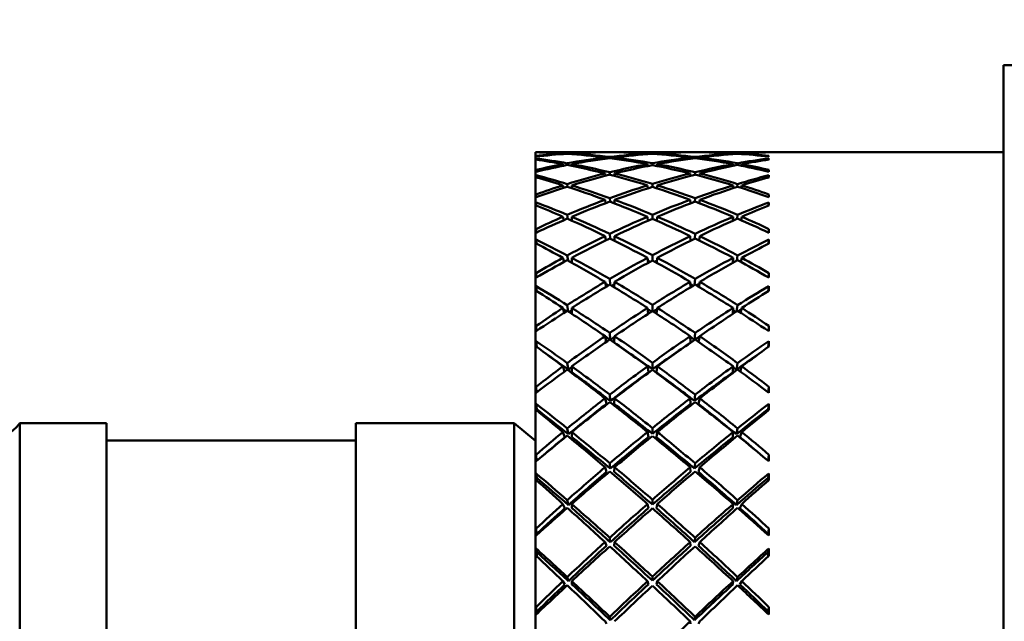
# Model space of a CAD drawing. Header units: inches. Extents: x 0.1 to 17, y 0.3 to 10.7.
# Tile 7 of 74: x 2.089 to 2.656, y 3.785 to 4.131. Entities that reach past the tile are written whole.
import ezdxf

# ---------------------------------------------------------------- set-up
doc = ezdxf.new("R2010")
doc.units = ezdxf.units.IN
doc.header["$LTSCALE"] = 0.5
doc.header["$MEASUREMENT"] = 0
doc.layers.add('Dimension (ANSI)', color=7, linetype='Continuous', lineweight=25)
doc.layers.add('Visible (ANSI)', color=7, linetype='Continuous', lineweight=50)
doc.styles.add('Note Text (ANSI)', font='tahoma.ttf')
doc.dimstyles.new('Default (ANSI)', dxfattribs={"dimscale": 0.5, "dimtxt": 0.12, "dimasz": 0.098425, "dimexe": 0.125, "dimexo": 0.0625, "dimgap": 0.031496, "dimtad": 0, "dimtih": 1, "dimtoh": 1, "dimrnd": 1e-08, "dimzin": 4, "dimdsep": 46, "dimtxsty": 'Note Text (ANSI)', "dimcen": 0.09, "dimdle": 0.393701, "dimclrd": 256, "dimclre": 256, "dimclrt": 256, "dimadec": 0, "dimazin": 1, "dimtfac": 1, "dimtofl": 0, "dimtmove": 0, "dimatfit": 3, "dimfxl": 1, "dimtolj": 1, "dimtzin": 4, "dimlwd": -1, "dimlwe": -1, "dimarcsym": 0})

# ---------------------------------------------------------------- blocks, each defined once
blk = doc.blocks.new('*D8')
at = {"layer": 'Defpoints', "color": 0, "transparency": 16777216}
for p in [(0.76001, 5.39592), (4.98488, 5.39592), (4.8545, 2.79392)]:
    blk.add_point(p, dxfattribs=at)
at = {"layer": 'Dimension (ANSI)', "transparency": 16777216}
for p, q in [((4.95363, 5.39592), (0.69751, 5.39592)), ((0.76001, 5.34671), (0.76001, 4.14192)), ((0.76001, 2.84314), (0.76001, 4.04793)), ((4.82325, 2.79392), (0.69751, 2.79392))]:
    blk.add_line(p, q, dxfattribs=at)
for points in [[(0.75181, 5.34671), (0.76822, 5.34671), (0.76001, 5.39592)], [(0.75181, 2.84314), (0.76822, 2.84314), (0.76001, 2.79392)]]:
    blk.add_solid(points, dxfattribs=at)
at = {"layer": 'Dimension (ANSI)', "transparency": 16777216, "insert": (0.68381, 4.12617), "char_height": 0.06, "attachment_point": 1, "style": 'Note Text (ANSI)'}
blk.add_mtext('\\A1;2.60', dxfattribs=at)

msp = doc.modelspace()

# ---------------------------------------------------------------- linework, layer by layer
at = {"layer": 'Visible (ANSI)'}
for p, q in [((2.65568, 3.22298), (2.65568, 4.10487)), ((2.65568, 4.10487), (2.67528, 4.10487)), ((2.386, 4.05487), (2.386, 3.27298)), ((2.42612, 4.05487), (2.386, 4.05487)), ((2.38643, 4.05477), (2.38643, 4.05485)), ((2.42612, 4.05487), (2.42612, 4.05483)), ((2.43162, 4.05487), (2.43162, 4.05483)), ((2.47521, 4.05487), (2.43162, 4.05487)), ((2.47521, 4.05483), (2.47521, 4.05487)), ((2.48071, 4.05483), (2.48072, 4.05487)), ((2.65568, 4.05487), (2.48072, 4.05487)), ((2.5204, 4.05477), (2.52041, 4.05485)), ((2.38648, 4.05059), (2.38643, 4.05125)), ((2.4019, 4.0541), (2.40197, 4.05376)), ((2.40443, 4.05393), (2.40439, 4.05425)), ((2.40694, 4.0541), (2.40695, 4.05374)), ((2.42612, 4.05179), (2.42623, 4.05108)), ((2.4289, 4.05142), (2.42885, 4.05212)), ((2.43162, 4.05179), (2.4316, 4.05106)), ((2.45063, 4.0537), (2.45059, 4.0541)), ((2.45342, 4.05391), (2.45342, 4.05426)), ((2.45621, 4.0537), (2.45625, 4.0541)), ((2.47524, 4.05106), (2.47521, 4.05179)), ((2.47798, 4.05212), (2.47794, 4.05142)), ((2.4806, 4.05108), (2.48072, 4.05179)), ((2.49988, 4.05374), (2.49989, 4.0541)), ((2.50245, 4.05425), (2.50241, 4.05393)), ((2.50486, 4.05376), (2.50494, 4.0541)), ((2.52036, 4.05059), (2.52041, 4.05125)), ((2.38645, 4.04359), (2.38638, 4.04464)), ((2.4019, 4.04794), (2.40211, 4.04701)), ((2.40451, 4.04743), (2.40439, 4.04841)), ((2.40694, 4.04794), (2.40697, 4.04694)), ((2.4507, 4.04687), (2.45059, 4.04794)), ((2.45342, 4.0474), (2.45342, 4.04846)), ((2.45614, 4.04687), (2.45625, 4.04794)), ((2.49986, 4.04694), (2.49989, 4.04794)), ((2.50245, 4.04841), (2.50232, 4.04743)), ((2.50473, 4.04701), (2.50494, 4.04794)), ((2.52039, 4.04359), (2.52046, 4.04464)), ((2.38652, 4.0403), (2.38643, 4.04154)), ((2.42612, 4.04259), (2.42634, 4.04124)), ((2.42894, 4.04187), (2.42885, 4.04326)), ((2.43162, 4.04259), (2.43157, 4.04118)), ((2.47526, 4.04118), (2.47521, 4.04259)), ((2.47798, 4.04326), (2.47789, 4.04187)), ((2.48049, 4.04124), (2.48072, 4.04259)), ((2.52032, 4.0403), (2.52041, 4.04154)), ((2.4019, 4.03573), (2.40224, 4.03426)), ((2.4046, 4.03487), (2.40439, 4.03651)), ((2.40694, 4.03573), (2.40699, 4.0341)), ((2.45077, 4.03401), (2.45059, 4.03573)), ((2.45342, 4.03485), (2.45342, 4.0366)), ((2.45607, 4.03401), (2.45625, 4.03573)), ((2.49985, 4.0341), (2.49989, 4.03573)), ((2.50245, 4.03651), (2.50223, 4.03487)), ((2.50459, 4.03426), (2.50494, 4.03573)), ((2.38649, 4.02893), (2.38638, 4.03051)), ((2.42612, 4.02742), (2.42645, 4.02549)), ((2.42899, 4.02634), (2.42885, 4.02842)), ((2.43162, 4.02742), (2.43154, 4.02537)), ((2.47529, 4.02537), (2.47521, 4.02742)), ((2.47798, 4.02842), (2.47785, 4.02634)), ((2.48038, 4.02549), (2.48072, 4.02742)), ((2.52035, 4.02893), (2.52046, 4.03051)), ((2.38656, 4.02407), (2.38643, 4.02588)), ((2.52027, 4.02407), (2.52041, 4.02588)), ((2.4019, 4.01766), (2.40238, 4.0157)), ((2.4047, 4.01644), (2.40439, 4.01874)), ((2.40694, 4.01766), (2.40701, 4.01541)), ((2.45084, 4.01533), (2.45059, 4.01766)), ((2.45342, 4.01645), (2.45342, 4.01886)), ((2.45599, 4.01533), (2.45625, 4.01766)), ((2.49982, 4.01541), (2.49989, 4.01766)), ((2.50245, 4.01874), (2.50214, 4.01644)), ((2.50446, 4.0157), (2.50494, 4.01766)), ((2.38653, 4.00852), (2.38638, 4.01059)), ((2.52031, 4.00852), (2.52046, 4.01059)), ((2.38662, 4.00214), (2.38643, 4.00451)), ((2.42612, 4.00651), (2.42657, 4.00406)), ((2.42904, 4.00508), (2.42885, 4.00783)), ((2.43162, 4.00651), (2.43151, 4.00386)), ((2.47532, 4.00386), (2.47521, 4.00651)), ((2.47798, 4.00783), (2.47779, 4.00508)), ((2.48027, 4.00406), (2.48072, 4.00651)), ((2.52022, 4.00214), (2.52041, 4.00451)), ((2.4019, 3.99401), (2.40252, 3.99163)), ((2.40481, 3.99241), (2.40439, 3.99536)), ((2.40694, 3.99401), (2.40703, 3.99117)), ((2.45093, 3.99113), (2.45059, 3.99401)), ((2.45342, 3.99249), (2.45342, 3.99552)), ((2.45591, 3.99113), (2.45625, 3.99401)), ((2.4998, 3.99117), (2.49989, 3.99401)), ((2.50245, 3.99536), (2.50203, 3.99241)), ((2.50431, 3.99163), (2.50494, 3.99401)), ((2.38657, 3.98269), (2.38638, 3.98521)), ((2.4291, 3.97843), (2.42885, 3.98182)), ((2.47798, 3.98182), (2.47773, 3.97843)), ((2.52027, 3.98269), (2.52046, 3.98521)), ((2.38668, 3.97486), (2.38643, 3.97777)), ((2.42612, 3.9802), (2.4267, 3.9773)), ((2.43162, 3.9802), (2.43148, 3.977)), ((2.47536, 3.977), (2.47521, 3.9802)), ((2.48014, 3.9773), (2.48072, 3.9802)), ((2.52015, 3.97486), (2.52041, 3.97777)), ((2.4019, 3.96515), (2.40268, 3.96243)), ((2.40494, 3.96317), (2.40439, 3.96677)), ((2.40694, 3.96515), (2.40706, 3.96177)), ((2.45102, 3.9618), (2.45059, 3.96515)), ((2.45342, 3.96334), (2.45342, 3.96695)), ((2.45582, 3.9618), (2.45625, 3.96515)), ((2.49977, 3.96177), (2.49989, 3.96515)), ((2.50245, 3.96677), (2.5019, 3.96317)), ((2.50415, 3.96243), (2.50494, 3.96515)), ((2.38661, 3.95184), (2.38638, 3.95476)), ((2.52022, 3.95184), (2.52046, 3.95476)), ((2.42612, 3.94891), (2.42684, 3.94563)), ((2.42917, 3.94681), (2.42885, 3.95079)), ((2.43162, 3.94891), (2.43144, 3.94527)), ((2.47539, 3.94527), (2.47521, 3.94891)), ((2.47798, 3.95079), (2.47766, 3.94681)), ((2.47999, 3.94563), (2.48072, 3.94891)), ((2.38676, 3.94265), (2.38643, 3.94607)), ((2.52007, 3.94265), (2.52041, 3.94607)), ((2.4019, 3.93154), (2.40287, 3.92857)), ((2.40502, 3.92961), (2.40439, 3.93339)), ((2.40694, 3.93154), (2.40708, 3.92812)), ((2.45108, 3.92812), (2.45059, 3.93154)), ((2.45342, 3.92982), (2.45342, 3.9336)), ((2.45575, 3.92812), (2.45625, 3.93154)), ((2.49976, 3.92812), (2.49989, 3.93154)), ((2.50245, 3.93339), (2.50181, 3.92961)), ((2.50397, 3.92857), (2.50494, 3.93154)), ((2.38666, 3.91646), (2.38638, 3.91972)), ((2.52017, 3.91646), (2.52046, 3.91972)), ((2.42612, 3.91312), (2.42693, 3.90993)), ((2.42917, 3.91167), (2.42885, 3.91524)), ((2.43162, 3.91312), (2.43144, 3.90993)), ((2.47539, 3.90993), (2.47521, 3.91312)), ((2.47798, 3.91524), (2.47766, 3.91167)), ((2.47991, 3.90993), (2.48072, 3.91312)), ((2.38677, 3.90683), (2.38643, 3.90993)), ((2.52006, 3.90683), (2.52041, 3.90993)), ((2.089, 3.42903), (2.089, 3.89881)), ((2.089, 3.89881), (2.139, 3.89881)), ((2.139, 3.42903), (2.139, 3.89881)), ((2.28255, 3.42903), (2.28255, 3.89881)), ((2.28255, 3.89881), (2.37378, 3.89881)), ((2.37378, 3.42903), (2.37378, 3.89881)), ((2.386, 3.88856), (2.37378, 3.89881)), ((2.45342, 3.89266), (2.45342, 3.896)), ((2.4019, 3.89372), (2.40301, 3.89078)), ((2.40502, 3.89243), (2.40439, 3.89577)), ((2.40694, 3.89372), (2.40708, 3.89078)), ((2.45108, 3.89078), (2.45059, 3.89372)), ((2.45575, 3.89078), (2.45625, 3.89372)), ((2.49976, 3.89078), (2.49989, 3.89372)), ((2.50245, 3.89577), (2.50181, 3.89243)), ((2.50382, 3.89078), (2.50494, 3.89372)), ((2.139, 3.88881), (2.28255, 3.88881)), ((2.38673, 3.87712), (2.38638, 3.88065)), ((2.52011, 3.87712), (2.52046, 3.88065)), ((2.42612, 3.8734), (2.42693, 3.87072)), ((2.42917, 3.87263), (2.42885, 3.87572)), ((2.43162, 3.8734), (2.43144, 3.87072)), ((2.47539, 3.87072), (2.47521, 3.8734)), ((2.47798, 3.87572), (2.47766, 3.87263)), ((2.47991, 3.87072), (2.48072, 3.8734)), ((2.38677, 3.86732), (2.38643, 3.86991)), ((2.52006, 3.86732), (2.52041, 3.86991)), ((2.4019, 3.85226), (2.40301, 3.84985)), ((2.40502, 3.85165), (2.40439, 3.85449)), ((2.40694, 3.85226), (2.40708, 3.84985)), ((2.45108, 3.84985), (2.45059, 3.85226)), ((2.45342, 3.8519), (2.45342, 3.85474)), ((2.45575, 3.84985), (2.45625, 3.85226)), ((2.49976, 3.84985), (2.49989, 3.85226)), ((2.50245, 3.85449), (2.50181, 3.85165)), ((2.50382, 3.84985), (2.50494, 3.85226)), ((2.38673, 3.83505), (2.38638, 3.83816)), ((2.5201, 3.83505), (2.52046, 3.83816)), ((2.42612, 3.83038), (2.42693, 3.82825)), ((2.42917, 3.8303), (2.42885, 3.83287)), ((2.43162, 3.83038), (2.43144, 3.82825)), ((2.47539, 3.82825), (2.47521, 3.83038)), ((2.47798, 3.83287), (2.47766, 3.8303)), ((2.47991, 3.82825), (2.48072, 3.83038)), ((2.38677, 3.82461), (2.38643, 3.82664)), ((2.52006, 3.82461), (2.52041, 3.82664)), ((2.4019, 3.80784), (2.40301, 3.806)), ((2.40502, 3.8079), (2.40439, 3.8102)), ((2.40694, 3.80784), (2.40708, 3.806)), ((2.45108, 3.806), (2.45059, 3.80784)), ((2.45342, 3.80817), (2.45342, 3.81047)), ((2.45575, 3.806), (2.45625, 3.80784)), ((2.49976, 3.806), (2.49989, 3.80784)), ((2.50245, 3.8102), (2.50181, 3.8079)), ((2.50382, 3.806), (2.50494, 3.80784)), ((2.38673, 3.79034), (2.38638, 3.79292)), ((2.5201, 3.79034), (2.52046, 3.79292)), ((2.42612, 3.78473), (2.42693, 3.78319)), ((2.42917, 3.78534), (2.42885, 3.78735)), ((2.47539, 3.78319), (2.47521, 3.78473)), ((2.47798, 3.78735), (2.47766, 3.78534)), ((2.47991, 3.78319), (2.48072, 3.78473))]:
    msp.add_line(p, q, dxfattribs=at)
msp.add_arc((2.069, 3.91381), 0.025, 216.8699, 323.1301, dxfattribs=at)
for centre, major_axis, ratio, start_param, end_param in [((2.41334, 3.66392), (-0.02686, 0.39094), 0.013041, 0.00964, 0.021215), ((2.48925, 3.66392), (0.31659, -0.3112), 0.747415, 2.428655, 2.469376), ((2.41758, 3.66392), (-0.29703, 0.28137), 0.913769, 5.459465, 5.505257), ((2.48925, 3.66392), (-0.30305, 0.29401), 0.850287, 5.56355, 5.619878), ((2.41758, 3.66392), (-0.3005, -0.26235), 0.964566, 3.983804, 4.039585), ((2.48925, 3.66392), (0.30305, -0.29401), 0.850287, 2.359126, 2.414906), ((2.41758, 3.66392), (0.3005, 0.26235), 0.964566, 0.779561, 0.83516), ((2.48925, 3.66392), (-0.3005, 0.26235), 0.964566, 5.448025, 5.503624), ((2.41758, 3.66392), (-0.30305, -0.29401), 0.850287, 3.868279, 3.92406), ((2.48925, 3.66392), (0.3005, -0.26235), 0.964566, 2.2436, 2.299381), ((2.41758, 3.66392), (0.30305, 0.29401), 0.850287, 0.663308, 0.719635), ((2.48925, 3.66392), (0.29703, 0.28137), 0.913769, 0.777929, 0.82372), ((2.41758, 3.66392), (-0.31659, -0.3112), 0.747415, 3.813809, 3.85453), ((2.4935, 3.66392), (-0.02686, -0.39094), 0.013041, 3.120378, 3.131953), ((2.48925, 3.66392), (-0.30305, 0.29401), 0.850287, 5.626382, 5.667103), ((2.41334, 3.66392), (-0.02728, 0.39094), 0.004369, 6.167753, 6.179327), ((2.41334, 3.66392), (-0.02601, 0.39094), 0.021513, 0.134768, 0.146343), ((2.48925, 3.66392), (0.33, -0.32602), 0.653768, 2.368508, 2.409229), ((2.41758, 3.66392), (-0.3005, -0.26235), 0.964566, 4.046089, 4.091881), ((2.41758, 3.66392), (-0.30878, 0.30183), 0.804662, 5.412482, 5.458273), ((2.48925, 3.66392), (0.31659, -0.3112), 0.747415, 2.365824, 2.422151), ((2.48925, 3.66392), (-0.3005, 0.26235), 0.964566, 5.573689, 5.630016), ((2.41758, 3.66392), (-0.29703, 0.28137), 0.913769, 5.39718, 5.452961), ((2.41758, 3.66392), (-0.30305, -0.29401), 0.850287, 3.993943, 4.049723), ((2.48925, 3.66392), (-0.3005, 0.26235), 0.964566, 5.510857, 5.566637), ((2.48925, 3.66392), (0.31659, -0.3112), 0.747415, 2.302992, 2.358772), ((2.41758, 3.66392), (-0.30305, -0.29401), 0.850287, 3.931292, 3.986892), ((2.41758, 3.66392), (-0.29703, 0.28137), 0.913769, 5.33453, 5.390129), ((2.48925, 3.66392), (0.30305, -0.29401), 0.850287, 2.296294, 2.351893), ((2.48925, 3.66392), (0.29703, 0.28137), 0.913769, 0.893056, 0.948656), ((2.41758, 3.66392), (0.3005, 0.26235), 0.964566, 0.716548, 0.772328), ((2.41758, 3.66392), (-0.31659, -0.3112), 0.747415, 3.924413, 3.980194), ((2.48925, 3.66392), (0.29703, 0.28137), 0.913769, 0.830224, 0.886005), ((2.48925, 3.66392), (0.30305, -0.29401), 0.850287, 2.233462, 2.289243), ((2.41758, 3.66392), (-0.31659, -0.3112), 0.747415, 3.861034, 3.917362), ((2.41758, 3.66392), (0.3005, 0.26235), 0.964566, 0.653169, 0.709497), ((2.48925, 3.66392), (0.3005, -0.26235), 0.964566, 2.191305, 2.237096), ((2.48925, 3.66392), (0.30878, 0.30183), 0.804662, 0.824912, 0.870703), ((2.41758, 3.66392), (0.30305, 0.29401), 0.850287, 0.616082, 0.656803), ((2.41758, 3.66392), (-0.33, -0.32602), 0.653768, 3.873956, 3.914677), ((2.4935, 3.66392), (-0.02728, -0.39094), 0.004369, 3.245451, 3.257025), ((2.4935, 3.66392), (-0.02601, -0.39094), 0.021513, 2.99525, 3.006824), ((2.48925, 3.66392), (-0.3005, 0.26235), 0.964566, 5.636521, 5.677242), ((2.41334, 3.66392), (-0.02728, 0.39094), 0.004369, 0.228912, 0.240486), ((2.41758, 3.66392), (-0.30305, -0.29401), 0.850287, 4.056228, 4.102019), ((2.48925, 3.66392), (0.33, -0.32602), 0.653768, 2.305676, 2.362004), ((2.41758, 3.66392), (-0.30878, 0.30183), 0.804662, 5.350197, 5.405978), ((2.48925, 3.66392), (0.29703, 0.28137), 0.913769, 0.955888, 1.011669), ((2.41758, 3.66392), (-0.31659, -0.3112), 0.747415, 3.987426, 4.043025), ((2.48925, 3.66392), (0.31659, -0.3112), 0.747415, 2.24016, 2.295759), ((2.41758, 3.66392), (-0.29703, 0.28137), 0.913769, 5.271517, 5.327297), ((2.48925, 3.66392), (0.30878, 0.30183), 0.804662, 0.877208, 0.932988), ((2.41758, 3.66392), (-0.33, -0.32602), 0.653768, 3.921182, 3.977509), ((2.48925, 3.66392), (0.30305, -0.29401), 0.850287, 2.181166, 2.226958), ((2.41758, 3.66392), (0.3005, 0.26235), 0.964566, 0.605944, 0.646665), ((2.4935, 3.66392), (-0.02728, -0.39094), 0.004369, 2.901106, 2.912681), ((2.41334, 3.66392), (-0.02476, 0.39094), 0.029655, 0.259985, 0.27156), ((2.48925, 3.66392), (0.34245, -0.33922), 0.567516, 2.307159, 2.34788), ((2.41758, 3.66392), (-0.32247, 0.31781), 0.706021, 5.353908, 5.399699), ((2.48925, 3.66392), (0.29703, 0.28137), 0.913769, 1.01872, 1.075047), ((2.41758, 3.66392), (-0.31659, -0.3112), 0.747415, 4.050077, 4.105857), ((2.48925, 3.66392), (0.33, -0.32602), 0.653768, 2.242844, 2.298625), ((2.41758, 3.66392), (-0.30878, 0.30183), 0.804662, 5.287546, 5.343146), ((2.48925, 3.66392), (0.30878, 0.30183), 0.804662, 0.94004, 0.995639), ((2.41758, 3.66392), (-0.33, -0.32602), 0.653768, 3.98456, 4.040341), ((2.48925, 3.66392), (0.31659, -0.3112), 0.747415, 2.177328, 2.233109), ((2.41758, 3.66392), (-0.29703, 0.28137), 0.913769, 5.208138, 5.264465), ((2.48925, 3.66392), (0.32247, 0.31781), 0.706021, 0.883486, 0.929277), ((2.41758, 3.66392), (-0.34245, -0.33922), 0.567516, 3.935306, 3.976027), ((2.4935, 3.66392), (0.02476, 0.39094), 0.029655, 6.011625, 6.0232), ((2.48925, 3.66392), (0.29703, 0.28137), 0.913769, 1.081552, 1.122273), ((2.41758, 3.66392), (-0.31659, -0.3112), 0.747415, 4.112362, 4.158153), ((2.48925, 3.66392), (0.34245, -0.33922), 0.567516, 2.244327, 2.300654), ((2.41758, 3.66392), (-0.32247, 0.31781), 0.706021, 5.291623, 5.347404), ((2.48925, 3.66392), (0.30878, 0.30183), 0.804662, 1.002871, 1.058652), ((2.41758, 3.66392), (-0.33, -0.32602), 0.653768, 4.047573, 4.103173), ((2.48925, 3.66392), (0.33, -0.32602), 0.653768, 2.180012, 2.235612), ((2.41758, 3.66392), (-0.30878, 0.30183), 0.804662, 5.224533, 5.280314), ((2.48925, 3.66392), (0.32247, 0.31781), 0.706021, 0.935782, 0.991562), ((2.41758, 3.66392), (-0.34245, -0.33922), 0.567516, 3.982531, 4.038859), ((2.48925, 3.66392), (0.31659, -0.3112), 0.747415, 2.125032, 2.170824), ((2.41758, 3.66392), (-0.29703, 0.28137), 0.913769, 5.160912, 5.201633), ((2.41334, 3.66392), (-0.02686, 0.39094), 0.013041, 0.353984, 0.365559), ((2.48925, 3.66392), (0.30878, 0.30183), 0.804662, 1.065703, 1.122031), ((2.41758, 3.66392), (-0.33, -0.32602), 0.653768, 4.110224, 4.166005), ((2.48925, 3.66392), (0.34245, -0.33922), 0.567516, 2.181495, 2.237276), ((2.41758, 3.66392), (-0.32247, 0.31781), 0.706021, 5.228972, 5.284572), ((2.48925, 3.66392), (0.32247, 0.31781), 0.706021, 0.998613, 1.054213), ((2.41758, 3.66392), (-0.34245, -0.33922), 0.567516, 4.04591, 4.10169), ((2.48925, 3.66392), (0.33, -0.32602), 0.653768, 2.117181, 2.172961), ((2.41758, 3.66392), (-0.30878, 0.30183), 0.804662, 5.161155, 5.217482), ((2.4935, 3.66392), (-0.02686, -0.39094), 0.013041, 2.776034, 2.787608), ((2.41334, 3.66392), (-0.02311, 0.39094), 0.037338, 0.38532, 0.396894), ((2.48925, 3.66392), (0.3537, -0.35092), 0.487208, 2.245292, 2.286013), ((2.41758, 3.66392), (-0.33551, 0.3319), 0.615762, 5.2931, 5.338892), ((2.48925, 3.66392), (0.33551, 0.3319), 0.615762, 0.944294, 0.990085), ((2.41758, 3.66392), (-0.3537, -0.35092), 0.487208, 3.997173, 4.037894), ((2.4935, 3.66392), (0.02311, 0.39094), 0.037338, 5.886291, 5.897866), ((2.48925, 3.66392), (0.30878, 0.30183), 0.804662, 1.128535, 1.169256), ((2.41758, 3.66392), (-0.33, -0.32602), 0.653768, 4.172509, 4.218301), ((2.48925, 3.66392), (0.3537, -0.35092), 0.487208, 2.18246, 2.238787), ((2.41758, 3.66392), (-0.33551, 0.3319), 0.615762, 5.230815, 5.286596), ((2.48925, 3.66392), (0.32247, 0.31781), 0.706021, 1.061445, 1.117226), ((2.41758, 3.66392), (-0.34245, -0.33922), 0.567516, 4.108923, 4.164522), ((2.48925, 3.66392), (0.34245, -0.33922), 0.567516, 2.118663, 2.174263), ((2.41758, 3.66392), (-0.32247, 0.31781), 0.706021, 5.165959, 5.22174), ((2.48925, 3.66392), (0.33551, 0.3319), 0.615762, 0.99659, 1.05237), ((2.41758, 3.66392), (-0.3537, -0.35092), 0.487208, 4.044398, 4.100726), ((2.48925, 3.66392), (0.33, -0.32602), 0.653768, 2.064885, 2.110676), ((2.41758, 3.66392), (-0.30878, 0.30183), 0.804662, 5.113929, 5.15465), ((2.41334, 3.66392), (-0.02601, 0.39094), 0.021513, 0.479113, 0.490687), ((2.4935, 3.66392), (-0.02601, -0.39094), 0.021513, 2.650905, 2.66248), ((2.41334, 3.66392), (-0.02111, 0.39094), 0.044444, 0.510792, 0.522366), ((2.41758, 3.66392), (-0.34746, 0.34444), 0.532232, 5.231481, 5.277273), ((2.48925, 3.66392), (0.32247, 0.31781), 0.706021, 1.124277, 1.180605), ((2.41758, 3.66392), (-0.34245, -0.33922), 0.567516, 4.171573, 4.227354), ((2.41758, 3.66392), (-0.33122, 0.32765), 0.615762, 5.235311, 5.236532), ((2.48925, 3.66392), (0.3537, -0.35092), 0.487208, 2.119628, 2.175409), ((2.48925, 3.66392), (0.31834, 0.31375), 0.706021, 1.112251, 1.113569), ((2.41758, 3.66392), (-0.33551, 0.3319), 0.615762, 5.168164, 5.223764), ((2.48925, 3.66392), (0.33551, 0.3319), 0.615762, 1.059421, 1.115021), ((2.41758, 3.66392), (-0.3537, -0.35092), 0.487208, 4.107777, 4.163557), ((2.41758, 3.66392), (-0.31834, 0.31375), 0.706021, 5.169617, 5.170934), ((2.48925, 3.66392), (0.34245, -0.33922), 0.567516, 2.055831, 2.111612), ((2.48925, 3.66392), (0.33122, 0.32765), 0.615762, 1.046653, 1.047874), ((2.41758, 3.66392), (-0.32247, 0.31781), 0.706021, 5.102581, 5.158908), ((2.48925, 3.66392), (0.34746, 0.34444), 0.532232, 1.005913, 1.051704), ((2.4935, 3.66392), (0.02111, 0.39094), 0.044444, 5.760819, 5.772394), ((2.48925, 3.66392), (-0.36363, 0.36115), 0.411677, 5.324749, 5.36547), ((2.41758, 3.66392), (-0.36363, -0.36115), 0.411677, 4.059308, 4.100029), ((2.48925, 3.66392), (0.32247, 0.31781), 0.706021, 1.187109, 1.22783), ((2.41758, 3.66392), (-0.34245, -0.33922), 0.567516, 4.233858, 4.27965), ((2.48925, 3.66392), (-0.36363, 0.36115), 0.411677, 5.261917, 5.318245), ((2.41758, 3.66392), (-0.34746, 0.34444), 0.532232, 5.169196, 5.224977), ((2.48925, 3.66392), (0.33551, 0.3319), 0.615762, 1.122253, 1.178034), ((2.41758, 3.66392), (-0.3537, -0.35092), 0.487208, 4.17079, 4.226389), ((2.41758, 3.66392), (-0.33122, 0.32765), 0.615762, 5.17049, 5.17382), ((2.48925, 3.66392), (0.3537, -0.35092), 0.487208, 2.056796, 2.112396), ((2.48925, 3.66392), (0.33122, 0.32765), 0.615762, 1.109366, 1.112696), ((2.41758, 3.66392), (-0.33551, 0.3319), 0.615762, 5.105151, 5.160932), ((2.48925, 3.66392), (0.34746, 0.34444), 0.532232, 1.058209, 1.113989), ((2.41758, 3.66392), (-0.36363, -0.36115), 0.411677, 4.106533, 4.162861), ((2.48925, 3.66392), (0.34245, -0.33922), 0.567516, 2.003535, 2.049327), ((2.41758, 3.66392), (-0.32247, 0.31781), 0.706021, 5.055355, 5.096076), ((2.41758, 3.66392), (-0.34301, 0.34004), 0.532232, 5.235363, 5.237172), ((2.48925, 3.66392), (0.31834, 0.31375), 0.706021, 1.176553, 1.178399), ((2.41758, 3.66392), (-0.31834, 0.31375), 0.706021, 5.104786, 5.106632), ((2.48925, 3.66392), (0.34301, 0.34004), 0.532232, 1.046013, 1.047822), ((2.41334, 3.66392), (-0.02476, 0.39094), 0.029655, 0.60433, 0.615905), ((2.4935, 3.66392), (0.02476, 0.39094), 0.029655, 5.667281, 5.678855), ((2.41334, 3.66392), (-0.01876, 0.39094), 0.050858, 0.636414, 0.647989), ((2.41758, 3.66392), (-0.35815, 0.35551), 0.454114, 5.169479, 5.21527), ((2.48925, 3.66392), (0.33551, 0.3319), 0.615762, 1.185085, 1.241413), ((2.41758, 3.66392), (-0.3537, -0.35092), 0.487208, 4.23344, 4.289221), ((2.41758, 3.66392), (-0.34301, 0.34004), 0.532232, 5.170827, 5.175323), ((2.48925, 3.66392), (-0.36363, 0.36115), 0.411677, 5.199085, 5.254866), ((2.48925, 3.66392), (0.33122, 0.32765), 0.615762, 1.17298, 1.177235), ((2.41758, 3.66392), (-0.34746, 0.34444), 0.532232, 5.106545, 5.162145), ((2.48925, 3.66392), (0.34746, 0.34444), 0.532232, 1.12104, 1.17664), ((2.41758, 3.66392), (-0.36363, -0.36115), 0.411677, 4.169912, 4.225693), ((2.41758, 3.66392), (-0.33122, 0.32765), 0.615762, 5.10595, 5.110205), ((2.48925, 3.66392), (0.3537, -0.35092), 0.487208, 1.993964, 2.049745), ((2.48925, 3.66392), (0.34301, 0.34004), 0.532232, 1.107862, 1.112359), ((2.41758, 3.66392), (-0.33551, 0.3319), 0.615762, 5.041773, 5.0981), ((2.48925, 3.66392), (0.35815, 0.35551), 0.454114, 1.067915, 1.113706), ((2.4935, 3.66392), (0.01876, 0.39094), 0.050858, 5.635197, 5.646772), ((2.48925, 3.66392), (-0.37218, 0.3699), 0.339958, 5.262459, 5.30318), ((2.41758, 3.66392), (-0.37218, -0.3699), 0.339958, 4.121598, 4.162319), ((2.48925, 3.66392), (0.33551, 0.3319), 0.615762, 1.247917, 1.288638), ((2.41758, 3.66392), (-0.35357, 0.35096), 0.454114, 5.170982, 5.175808), ((2.41758, 3.66392), (-0.35815, 0.35551), 0.454114, 5.107194, 5.162975), ((2.48925, 3.66392), (0.34746, 0.34444), 0.532232, 1.183872, 1.239653), ((2.41758, 3.66392), (-0.34301, 0.34004), 0.532232, 5.106497, 5.112467), ((2.48925, 3.66392), (0.34301, 0.34004), 0.532232, 1.170718, 1.176688), ((2.41758, 3.66392), (-0.34746, 0.34444), 0.532232, 5.043532, 5.099313), ((2.48925, 3.66392), (0.35815, 0.35551), 0.454114, 1.120211, 1.175991), ((2.48925, 3.66392), (0.35357, 0.35096), 0.454114, 1.107377, 1.112203), ((2.41758, 3.66392), (-0.33551, 0.3319), 0.615762, 4.994547, 5.035268), ((2.41758, 3.66392), (-0.3537, -0.35092), 0.487208, 4.295725, 4.341517), ((2.48925, 3.66392), (-0.37218, 0.3699), 0.339958, 5.199627, 5.255955), ((2.48925, 3.66392), (0.33122, 0.32765), 0.615762, 1.237416, 1.241575), ((2.41758, 3.66392), (-0.36363, -0.36115), 0.411677, 4.232925, 4.288524), ((2.48925, 3.66392), (-0.36363, 0.36115), 0.411677, 5.136254, 5.191853), ((2.41758, 3.66392), (-0.37218, -0.3699), 0.339958, 4.168823, 4.225151), ((2.41758, 3.66392), (-0.33122, 0.32765), 0.615762, 5.04161, 5.045769), ((2.48925, 3.66392), (0.3537, -0.35092), 0.487208, 1.941668, 1.98746), ((2.41334, 3.66392), (-0.02311, 0.39094), 0.037338, 0.729664, 0.741239), ((2.4935, 3.66392), (0.02311, 0.39094), 0.037338, 5.541947, 5.553521), ((2.48925, 3.66392), (0.34746, 0.34444), 0.532232, 1.246704, 1.303032), ((2.41758, 3.66392), (-0.36363, -0.36115), 0.411677, 4.295576, 4.351356), ((2.41758, 3.66392), (-0.35357, 0.35096), 0.454114, 5.106005, 5.11385), ((2.48925, 3.66392), (-0.37218, 0.3699), 0.339958, 5.136795, 5.192576), ((2.48925, 3.66392), (0.34301, 0.34004), 0.532232, 1.234503, 1.240842), ((2.41758, 3.66392), (-0.35815, 0.35551), 0.454114, 5.044543, 5.100143), ((2.48925, 3.66392), (0.35815, 0.35551), 0.454114, 1.183043, 1.238642), ((2.41758, 3.66392), (-0.37218, -0.3699), 0.339958, 4.232202, 4.287983), ((2.41758, 3.66392), (-0.34301, 0.34004), 0.532232, 5.042343, 5.048683), ((2.48925, 3.66392), (0.35357, 0.35096), 0.454114, 1.169336, 1.17718), ((2.48925, 3.66392), (-0.36363, 0.36115), 0.411677, 5.073422, 5.129202), ((2.41758, 3.66392), (-0.34746, 0.34444), 0.532232, 4.980154, 5.036481), ((2.41334, 3.66392), (-0.01612, 0.39094), 0.056476, 0.76219, 0.773764), ((2.48925, 3.66392), (-0.3793, 0.37716), 0.271243, 5.200073, 5.240794), ((2.41758, 3.66392), (-0.36749, 0.36511), 0.380335, 5.107267, 5.153059), ((2.41758, 3.66392), (-0.35357, 0.35096), 0.454114, 5.043356, 5.100143), ((2.48925, 3.66392), (0.35357, 0.35096), 0.454114, 1.183043, 1.239829), ((2.48925, 3.66392), (-0.36749, -0.36511), 0.380335, 4.271719, 4.317511), ((2.41758, 3.66392), (-0.3793, -0.37716), 0.271243, 4.183984, 4.224705), ((2.4935, 3.66392), (0.01612, 0.39094), 0.056476, 5.509421, 5.520996), ((2.41758, 3.66392), (-0.36279, 0.36044), 0.380335, 5.106071, 5.142289), ((2.48925, 3.66392), (-0.36279, -0.36044), 0.380335, 4.282489, 4.318707), ((2.48925, 3.66392), (0.34746, 0.34444), 0.532232, 1.309536, 1.350257), ((2.48925, 3.66392), (0.34301, 0.34004), 0.532232, 1.299102, 1.304228), ((2.41758, 3.66392), (-0.36749, 0.36511), 0.380335, 5.044982, 5.100763), ((2.48925, 3.66392), (0.35815, 0.35551), 0.454114, 1.245875, 1.301655), ((2.41758, 3.66392), (-0.35815, 0.35551), 0.454114, 4.98153, 5.037311), ((2.48925, 3.66392), (-0.36749, -0.36511), 0.380335, 4.324015, 4.379796), ((2.41758, 3.66392), (-0.34301, 0.34004), 0.532232, 4.978957, 4.984083), ((2.41758, 3.66392), (-0.34746, 0.34444), 0.532232, 4.932928, 4.973649), ((2.41758, 3.66392), (-0.36363, -0.36115), 0.411677, 4.357861, 4.403652), ((2.48925, 3.66392), (-0.3793, 0.37716), 0.271243, 5.137241, 5.193568), ((2.41758, 3.66392), (-0.36279, 0.36044), 0.380335, 5.043793, 5.100763), ((2.48925, 3.66392), (0.35357, 0.35096), 0.454114, 1.245875, 1.302844), ((2.41758, 3.66392), (-0.37218, -0.3699), 0.339958, 4.295215, 4.350815), ((2.48925, 3.66392), (-0.37218, 0.3699), 0.339958, 5.073963, 5.129563), ((2.41758, 3.66392), (-0.35357, 0.35096), 0.454114, 4.980341, 5.037311), ((2.48925, 3.66392), (-0.36279, -0.36044), 0.380335, 4.324015, 4.380985), ((2.41758, 3.66392), (-0.3793, -0.37716), 0.271243, 4.23121, 4.287537), ((2.48925, 3.66392), (-0.36363, 0.36115), 0.411677, 5.021126, 5.066917), ((2.41334, 3.66392), (-0.02111, 0.39094), 0.044444, 0.855136, 0.866711), ((2.4935, 3.66392), (0.02111, 0.39094), 0.044444, 5.416475, 5.428049), ((2.48925, 3.66392), (0.35815, 0.35551), 0.454114, 1.308706, 1.365034), ((2.41758, 3.66392), (-0.36749, 0.36511), 0.380335, 4.982331, 5.037931), ((2.48925, 3.66392), (-0.36749, -0.36511), 0.380335, 4.386847, 4.442447), ((2.41758, 3.66392), (-0.35815, 0.35551), 0.454114, 4.918151, 4.974479), ((2.41334, 3.66392), (-0.01322, 0.39094), 0.061208, 0.888112, 0.899687), ((2.41758, 3.66392), (-0.37543, 0.37322), 0.310003, 5.04493, 5.090722), ((2.48925, 3.66392), (0.35357, 0.35096), 0.454114, 1.308706, 1.36623), ((2.41758, 3.66392), (-0.37218, -0.3699), 0.339958, 4.357866, 4.413647), ((2.48925, 3.66392), (-0.3793, 0.37716), 0.271243, 5.074409, 5.13019), ((2.41758, 3.66392), (-0.36279, 0.36044), 0.380335, 4.981145, 5.037931), ((2.48925, 3.66392), (-0.36279, -0.36044), 0.380335, 4.386847, 4.443633), ((2.41758, 3.66392), (-0.3793, -0.37716), 0.271243, 4.294588, 4.350369), ((2.48925, 3.66392), (-0.37218, 0.3699), 0.339958, 5.011131, 5.066912), ((2.41758, 3.66392), (-0.35357, 0.35096), 0.454114, 4.916955, 4.974479), ((2.48925, 3.66392), (-0.37543, -0.37322), 0.310003, 4.334056, 4.379848), ((2.4935, 3.66392), (0.01322, 0.39094), 0.061208, 5.383498, 5.395073), ((2.48925, 3.66392), (-0.38494, 0.38291), 0.204834, 5.137625, 5.178346), ((2.41334, 3.66392), (-0.01305, 0.38594), 0.061208, 0.887973, 0.890444), ((2.41758, 3.66392), (-0.37063, 0.36845), 0.310003, 5.043734, 5.09086), ((2.48925, 3.66392), (-0.37063, -0.36845), 0.310003, 4.333918, 4.381044), ((2.41758, 3.66392), (-0.38494, -0.38291), 0.204834, 4.246432, 4.287153), ((2.4935, 3.66392), (0.01305, 0.38594), 0.061208, 5.392741, 5.395212), ((2.48925, 3.66392), (0.35815, 0.35551), 0.454114, 1.371538, 1.412259), ((2.41758, 3.66392), (-0.37218, -0.3699), 0.339958, 4.420151, 4.465942), ((2.48925, 3.66392), (0.35357, 0.35096), 0.454114, 1.371538, 1.406742), ((2.48925, 3.66392), (-0.38494, 0.38291), 0.204834, 5.074793, 5.131121), ((2.41758, 3.66392), (-0.37543, 0.37322), 0.310003, 4.982645, 5.038426), ((2.41758, 3.66392), (-0.37063, 0.36845), 0.310003, 4.981456, 5.038426), ((2.48925, 3.66392), (-0.36749, -0.36511), 0.380335, 4.449679, 4.50546), ((2.48925, 3.66392), (-0.36279, -0.36044), 0.380335, 4.449679, 4.506649), ((2.41758, 3.66392), (-0.3793, -0.37716), 0.271243, 4.357601, 4.413201), ((2.48925, 3.66392), (-0.3793, 0.37716), 0.271243, 5.011577, 5.067177), ((2.41758, 3.66392), (-0.36279, 0.36044), 0.380335, 4.918129, 4.975099), ((2.41758, 3.66392), (-0.36749, 0.36511), 0.380335, 4.919318, 4.975099), ((2.48925, 3.66392), (-0.37063, -0.36845), 0.310003, 4.386352, 4.443322), ((2.48925, 3.66392), (-0.37543, -0.37322), 0.310003, 4.386352, 4.442133), ((2.41758, 3.66392), (-0.38494, -0.38291), 0.204834, 4.293657, 4.349985), ((2.48925, 3.66392), (-0.37218, 0.3699), 0.339958, 4.958836, 5.004627), ((2.41758, 3.66392), (-0.35357, 0.35096), 0.454114, 4.876444, 4.911647), ((2.41758, 3.66392), (-0.35815, 0.35551), 0.454114, 4.870926, 4.911647), ((2.41334, 3.66392), (-0.01876, 0.39094), 0.050858, 0.980758, 0.992333), ((2.4935, 3.66392), (0.01876, 0.39094), 0.050858, 5.290852, 5.302427), ((2.48925, 3.66392), (-0.36749, -0.36511), 0.380335, 4.512511, 4.568838), ((2.41758, 3.66392), (-0.37543, 0.37322), 0.310003, 4.919994, 4.975594), ((2.48925, 3.66392), (-0.37543, -0.37322), 0.310003, 4.449184, 4.504784), ((2.41758, 3.66392), (-0.36749, 0.36511), 0.380335, 4.85594, 4.912267), ((2.41334, 3.66392), (-0.01011, 0.39094), 0.064973, 1.014166, 1.025741), ((2.41758, 3.66392), (-0.38191, 0.37983), 0.242363, 4.982514, 5.028306), ((2.48925, 3.66392), (-0.36279, -0.36044), 0.380335, 4.512511, 4.570034), ((2.41758, 3.66392), (-0.3793, -0.37716), 0.271243, 4.420252, 4.476033), ((2.48925, 3.66392), (-0.38494, 0.38291), 0.204834, 5.011961, 5.067742), ((2.41758, 3.66392), (-0.37063, 0.36845), 0.310003, 4.918808, 4.975594), ((2.48925, 3.66392), (-0.37063, -0.36845), 0.310003, 4.449184, 4.50597), ((2.41758, 3.66392), (-0.38494, -0.38291), 0.204834, 4.357036, 4.412816), ((2.48925, 3.66392), (-0.3793, 0.37716), 0.271243, 4.948745, 5.004526), ((2.41758, 3.66392), (-0.36279, 0.36044), 0.380335, 4.854743, 4.912267), ((2.48925, 3.66392), (-0.38191, -0.37983), 0.242363, 4.396472, 4.442264), ((2.4935, 3.66392), (0.01011, 0.39094), 0.064973, 5.257445, 5.269019), ((2.48925, 3.66392), (-0.38909, 0.38713), 0.140115, 5.075138, 5.115859), ((2.41334, 3.66392), (-0.00998, 0.38594), 0.064973, 1.014027, 1.018906), ((2.41758, 3.66392), (-0.37703, 0.37497), 0.242363, 4.981318, 5.028445), ((2.48925, 3.66392), (-0.37703, -0.37497), 0.242363, 4.396333, 4.44346), ((2.41758, 3.66392), (-0.38909, -0.38713), 0.140115, 4.308919, 4.34964), ((2.4935, 3.66392), (0.00998, 0.38594), 0.064973, 5.264279, 5.269158), ((2.48925, 3.66392), (-0.36749, -0.36511), 0.380335, 4.575343, 4.616064), ((2.41758, 3.66392), (-0.38191, 0.37983), 0.242363, 4.920229, 4.97601), ((2.48925, 3.66392), (-0.37543, -0.37322), 0.310003, 4.512016, 4.567797), ((2.41758, 3.66392), (-0.37543, 0.37322), 0.310003, 4.856981, 4.912762), ((2.48925, 3.66392), (-0.38191, -0.37983), 0.242363, 4.448768, 4.504549), ((2.41758, 3.66392), (-0.36749, 0.36511), 0.380335, 4.808714, 4.849435), ((2.41758, 3.66392), (-0.3793, -0.37716), 0.271243, 4.482537, 4.528328), ((2.48925, 3.66392), (-0.36279, -0.36044), 0.380335, 4.575343, 4.618628), ((2.48925, 3.66392), (-0.38909, 0.38713), 0.140115, 5.012306, 5.068634), ((2.41758, 3.66392), (-0.37703, 0.37497), 0.242363, 4.91904, 4.97601), ((2.48925, 3.66392), (-0.37063, -0.36845), 0.310003, 4.512016, 4.568986), ((2.41758, 3.66392), (-0.38494, -0.38291), 0.204834, 4.420049, 4.475648), ((2.48925, 3.66392), (-0.38494, 0.38291), 0.204834, 4.94913, 5.004729), ((2.41758, 3.66392), (-0.37063, 0.36845), 0.310003, 4.855792, 4.912762), ((2.48925, 3.66392), (-0.37703, -0.37497), 0.242363, 4.448768, 4.505738), ((2.41758, 3.66392), (-0.38909, -0.38713), 0.140115, 4.356144, 4.412472), ((2.48925, 3.66392), (-0.3793, 0.37716), 0.271243, 4.896449, 4.942241), ((2.41758, 3.66392), (-0.36279, 0.36044), 0.380335, 4.80615, 4.849435), ((2.41334, 3.66392), (-0.01612, 0.39094), 0.056476, 1.106534, 1.118109), ((2.41334, 3.66392), (-0.01591, 0.38594), 0.056476, 1.109098, 1.111028), ((2.4935, 3.66392), (0.01591, 0.38594), 0.056476, 5.172157, 5.174087), ((2.4935, 3.66392), (0.01612, 0.39094), 0.056476, 5.165077, 5.176651), ((2.48925, 3.66392), (-0.37543, -0.37322), 0.310003, 4.574848, 4.631175), ((2.48925, 3.66392), (-0.37063, -0.36845), 0.310003, 4.574848, 4.632371), ((2.41758, 3.66392), (-0.37703, 0.37497), 0.242363, 4.856392, 4.913178), ((2.41758, 3.66392), (-0.38191, 0.37983), 0.242363, 4.857578, 4.913178), ((2.48925, 3.66392), (-0.38191, -0.37983), 0.242363, 4.5116, 4.5672), ((2.48925, 3.66392), (-0.37703, -0.37497), 0.242363, 4.5116, 4.568386), ((2.41758, 3.66392), (-0.37063, 0.36845), 0.310003, 4.792406, 4.84993), ((2.41758, 3.66392), (-0.37543, 0.37322), 0.310003, 4.793603, 4.84993), ((2.41334, 3.66392), (-0.00683, 0.39094), 0.067709, 1.140326, 1.151901), ((2.48925, 3.66392), (-0.39172, 0.38979), 0.076526, 5.012627, 5.053348), ((2.41758, 3.66392), (-0.38692, 0.38492), 0.176754, 4.920047, 4.965839), ((2.41334, 3.66392), (-0.00674, 0.38594), 0.067709, 1.140188, 1.147125), ((2.41758, 3.66392), (-0.38197, 0.37999), 0.176754, 4.918851, 4.965978), ((2.41758, 3.66392), (-0.38494, -0.38291), 0.204834, 4.4827, 4.53848), ((2.48925, 3.66392), (-0.38909, 0.38713), 0.140115, 4.949475, 5.005255), ((2.41758, 3.66392), (-0.38909, -0.38713), 0.140115, 4.419523, 4.475303), ((2.48925, 3.66392), (-0.38494, 0.38291), 0.204834, 4.886298, 4.942078), ((2.48925, 3.66392), (-0.38197, -0.37999), 0.176754, 4.4588, 4.505927), ((2.48925, 3.66392), (-0.38692, -0.38492), 0.176754, 4.458939, 4.504731), ((2.41758, 3.66392), (-0.39172, -0.38979), 0.076526, 4.37143, 4.412151), ((2.4935, 3.66392), (0.00674, 0.38594), 0.067709, 5.13606, 5.142998), ((2.4935, 3.66392), (0.00683, 0.39094), 0.067709, 5.131284, 5.142859), ((2.48925, 3.66392), (-0.37543, -0.37322), 0.310003, 4.63768, 4.678401), ((2.41758, 3.66392), (-0.38494, -0.38291), 0.204834, 4.544984, 4.590776), ((2.48925, 3.66392), (-0.37063, -0.36845), 0.310003, 4.63768, 4.680965), ((2.48925, 3.66392), (-0.39172, 0.38979), 0.076526, 4.949795, 5.006123), ((2.41758, 3.66392), (-0.38692, 0.38492), 0.176754, 4.857762, 4.913543), ((2.41758, 3.66392), (-0.38197, 0.37999), 0.176754, 4.856573, 4.913543), ((2.48925, 3.66392), (-0.38191, -0.37983), 0.242363, 4.574432, 4.630212), ((2.48925, 3.66392), (-0.37703, -0.37497), 0.242363, 4.574432, 4.631402), ((2.41758, 3.66392), (-0.38909, -0.38713), 0.140115, 4.482536, 4.538135), ((2.48925, 3.66392), (-0.38909, 0.38713), 0.140115, 4.886643, 4.942242), ((2.41758, 3.66392), (-0.37703, 0.37497), 0.242363, 4.793376, 4.850346), ((2.41758, 3.66392), (-0.38191, 0.37983), 0.242363, 4.794565, 4.850346), ((2.48925, 3.66392), (-0.38197, -0.37999), 0.176754, 4.511235, 4.568205), ((2.48925, 3.66392), (-0.38692, -0.38492), 0.176754, 4.511235, 4.567015), ((2.41758, 3.66392), (-0.39172, -0.38979), 0.076526, 4.418655, 4.474983), ((2.48925, 3.66392), (-0.38494, 0.38291), 0.204834, 4.834002, 4.879793), ((2.41758, 3.66392), (-0.37063, 0.36845), 0.310003, 4.743813, 4.787098), ((2.41758, 3.66392), (-0.37543, 0.37322), 0.310003, 4.746377, 4.787098), ((2.41334, 3.66392), (-0.01322, 0.39094), 0.061208, 1.232457, 1.244031), ((2.41334, 3.66392), (-0.01305, 0.38594), 0.061208, 1.235021, 1.238839), ((2.4935, 3.66392), (0.01305, 0.38594), 0.061208, 5.044346, 5.048165), ((2.4935, 3.66392), (0.01322, 0.39094), 0.061208, 5.039154, 5.050729), ((2.48925, 3.66392), (-0.38692, -0.38492), 0.176754, 4.574067, 4.629666)]:
    msp.add_ellipse(centre, major_axis=major_axis, ratio=ratio, start_param=start_param, end_param=end_param, dxfattribs=at)

# ---------------------------------------------------------------- dimensions: what is measured, and where the dimension line sits
at = {"layer": 'Dimension (ANSI)'}
dim = msp.add_linear_dim(base=(0.76001, 5.39592), p1=(4.8545, 2.79392), p2=(4.98488, 5.39592), angle=270, dimstyle='Default (ANSI)', override={"dimgap": 0.031496, "dimdec": 2, "dimtol": 0, "dimlim": 0, "dimtp": 0, "dimtm": 0, "dimtdec": 2, "dimatfit": 1}, dxfattribs=at)
dim.commit()
dim.dimension.update_dxf_attribs({"geometry": '*D8', "text_midpoint": (0.76001, 4.09492), "dimtype": 160})

doc.saveas('drawing.dxf')
